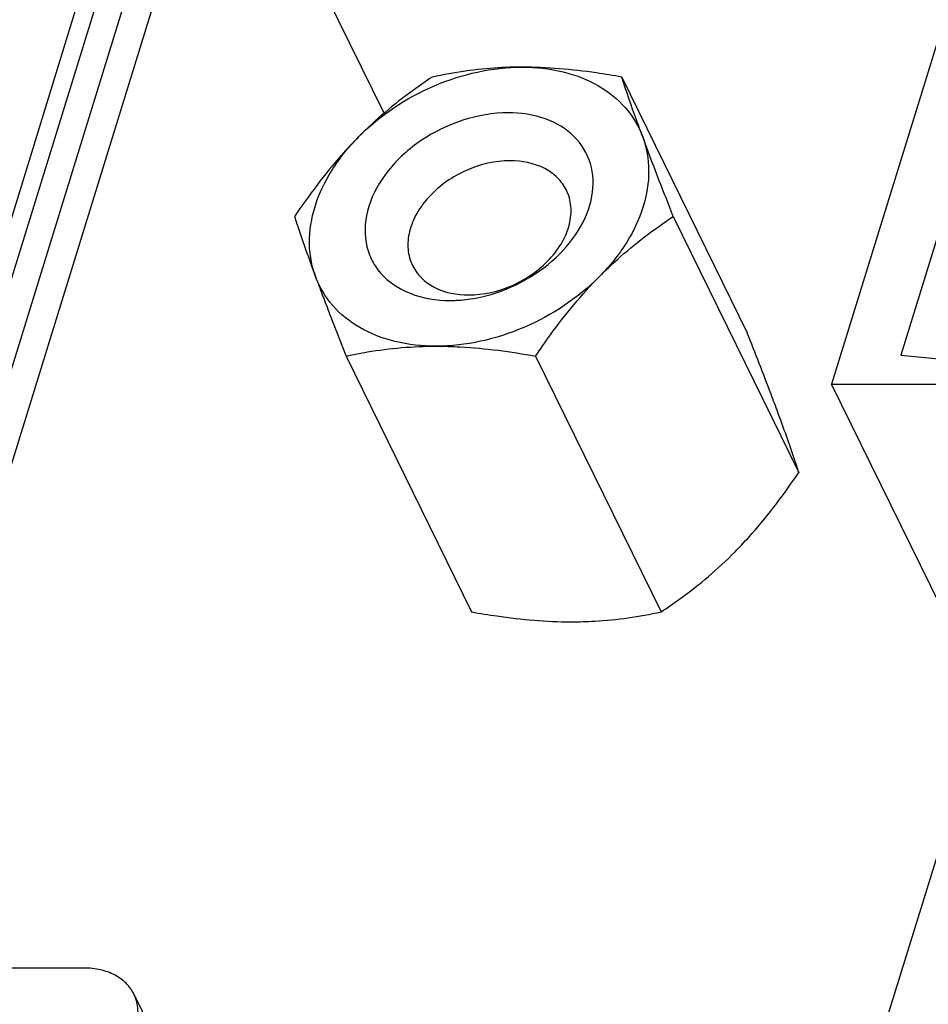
# Model space of a CAD drawing. Header units: millimetres. Extents: x 0 to 594, y 1 to 420.
# Tile 52 of 214: x 269.9 to 273.5, y 96.36 to 100.26. Entities that reach past the tile are written whole.
import ezdxf

# ---------------------------------------------------------------- set-up
doc = ezdxf.new("R2010")
doc.units = ezdxf.units.MM
doc.header["$LTSCALE"] = 32.67
for name, color, linetype in [('61758N-0_DXF_CONTINUOUS_LINE', 7, 'CONTINUOUS'), ('61852N-2_DXF_CONTINUOUS_LINE', 7, 'CONTINUOUS'), ('C-1734351-1-DXF_CONTINUOUS_LINE', 7, 'CONTINUOUS'), ('U1-PXC_18472DXF_CONTINUOUS_LINE', 7, 'CONTINUOUS'), ('U5-PXC_18471DXF_CONTINUOUS_LINE', 7, 'CONTINUOUS')]:
    doc.layers.add(name, color=color, linetype=linetype)

msp = doc.modelspace()

# ---------------------------------------------------------------- linework, layer by layer
at = {"layer": '61758N-0_DXF_CONTINUOUS_LINE', "color": 9, "linetype": 'Continuous'}
for p, q in [((272.2391, 106.1829), (269.249, 96.507)), ((273.3383, 96.3277), (273.7234, 97.5736))]:
    msp.add_line(p, q, dxfattribs=at)
at = {"layer": '61758N-0_DXF_CONTINUOUS_LINE', "color": 7, "linetype": 'Continuous'}
msp.add_line((269.1327, 96.5041), (272.1025, 106.1144), dxfattribs=at)
at = {"layer": '61852N-2_DXF_CONTINUOUS_LINE', "color": 7, "linetype": 'Continuous'}
for p, q in [((272.0202, 106.4511), (268.9202, 96.4196)), ((272.0659, 106.3579), (269.0121, 96.4757))]:
    msp.add_line(p, q, dxfattribs=at)
at = {"layer": 'C-1734351-1-DXF_CONTINUOUS_LINE', "color": 7, "linetype": 'Continuous'}
for p, q in [((271.3414, 99.8905), (270.9854, 100.6161)), ((272.2821, 100.0339), (272.779, 99.0213)), ((272.4863, 99.4817), (272.9833, 98.4691)), ((271.191, 98.9294), (271.6879, 97.9168)), ((271.9408, 98.9294), (272.4377, 97.9168))]:
    msp.add_line(p, q, dxfattribs=at)
for points, knots in [([(271.2403, 99.797), (271.3251, 99.8828), (271.5295, 100.0185), (271.7695, 100.0731), (271.888, 100.0731)], [0, 0, 0, 0, 0.504557, 1, 1, 1, 1]), ([(271.888, 100.0731), (271.8567, 100.0731), (271.7373, 100.0697), (271.6185, 100.0525), (271.5323, 100.0339)], [0, 0, 0, 0, 0.261735, 1, 1, 1, 1]), ([(272.2821, 100.0339), (272.2488, 100.0399), (272.1185, 100.0611), (271.9863, 100.0731), (271.888, 100.0731)], [0, 0, 0, 0, 0.25564, 1, 1, 1, 1]), ([(271.888, 100.0731), (271.9424, 100.0731), (272.0474, 100.0619), (272.1901, 100.0076), (272.302, 99.9184), (272.3496, 99.8385), (272.365, 99.797)], [0, 0, 0, 0, 0.279194, 0.535679, 0.772686, 1, 1, 1, 1]), ([(271.5323, 100.0339), (271.5069, 100.0173), (271.4035, 99.9463), (271.3072, 99.8646), (271.2403, 99.797)], [0, 0, 0, 0, 0.24173, 1, 1, 1, 1]), ([(272.365, 99.797), (272.3567, 99.8194), (272.328, 99.898), (272.3006, 99.9771), (272.2821, 100.0339)], [0, 0, 0, 0, 0.285388, 1, 1, 1, 1]), ([(271.8321, 99.8922), (271.7123, 99.8922), (271.5295, 99.8305), (271.3546, 99.6734), (271.2723, 99.5309), (271.2593, 99.4023), (271.2877, 99.3132), (271.3389, 99.2352), (271.4466, 99.1649), (271.5489, 99.1495), (271.6026, 99.1495)], [0, 0, 0, 0, 0.280763, 0.420369, 0.546753, 0.658136, 0.710812, 0.76341, 0.874265, 1, 1, 1, 1]), ([(271.7028, 99.1588), (271.8137, 99.1792), (271.9728, 99.256), (272.1155, 99.4189), (272.1728, 99.5553), (272.1693, 99.6929), (272.0991, 99.808), (271.9778, 99.8785), (271.8821, 99.8922), (271.8321, 99.8922)], [0, 0, 0, 0, 0.286554, 0.422734, 0.544987, 0.654317, 0.75962, 0.872721, 1, 1, 1, 1]), ([(271.2403, 99.797), (271.217, 99.7734), (271.125, 99.6745), (271.0439, 99.566), (270.9867, 99.4817)], [0, 0, 0, 0, 0.245568, 1, 1, 1, 1]), ([(271.0696, 99.2447), (271.054, 99.287), (271.038, 99.3813), (271.0626, 99.5272), (271.1311, 99.6708), (271.2004, 99.7566), (271.2403, 99.797)], [0, 0, 0, 0, 0.222629, 0.460599, 0.719847, 1, 1, 1, 1]), ([(272.365, 99.797), (272.3806, 99.7547), (272.3967, 99.6604), (272.3721, 99.5145), (272.3036, 99.3708), (272.2342, 99.2851), (272.1943, 99.2447)], [0, 0, 0, 0, 0.222629, 0.460599, 0.719847, 1, 1, 1, 1]), ([(272.4863, 99.4817), (272.4753, 99.5097), (272.4341, 99.6145), (272.3936, 99.7196), (272.365, 99.797)], [0, 0, 0, 0, 0.267171, 1, 1, 1, 1]), ([(271.8406, 99.7025), (271.7816, 99.7025), (271.6622, 99.6744), (271.5381, 99.5888), (271.4692, 99.4975), (271.439, 99.4253), (271.432, 99.3529), (271.4443, 99.3075), (271.4541, 99.2875)], [0, 0, 0, 0, 0.270311, 0.544477, 0.672472, 0.790264, 0.898221, 1, 1, 1, 1]), ([(272.0629, 99.5863), (272.0541, 99.6042), (272.0296, 99.638), (271.9572, 99.6893), (271.8872, 99.7025), (271.8406, 99.7025)], [0, 0, 0, 0, 0.227728, 0.466835, 1, 1, 1, 1]), ([(271.6764, 99.1713), (271.7354, 99.1713), (271.8548, 99.1994), (271.9789, 99.285), (272.0478, 99.3764), (272.078, 99.4485), (272.085, 99.5209), (272.0727, 99.5664), (272.0629, 99.5863)], [0, 0, 0, 0, 0.270311, 0.544477, 0.672472, 0.790264, 0.898221, 1, 1, 1, 1]), ([(270.9867, 99.4817), (270.9923, 99.4645), (271.0187, 99.385), (271.0469, 99.3062), (271.0696, 99.2447)], [0, 0, 0, 0, 0.216644, 1, 1, 1, 1]), ([(272.1943, 99.2447), (272.2172, 99.2678), (272.3079, 99.3546), (272.4086, 99.4306), (272.4863, 99.4817)], [0, 0, 0, 0, 0.258879, 1, 1, 1, 1]), ([(271.4541, 99.2875), (271.4629, 99.2696), (271.4874, 99.2358), (271.5598, 99.1845), (271.6297, 99.1713), (271.6764, 99.1713)], [0, 0, 0, 0, 0.227728, 0.466835, 1, 1, 1, 1]), ([(271.0696, 99.2447), (271.0786, 99.2204), (271.1181, 99.115), (271.1591, 99.0101), (271.191, 98.9294)], [0, 0, 0, 0, 0.22982, 1, 1, 1, 1]), ([(271.5467, 98.9686), (271.4922, 98.9686), (271.3872, 98.9797), (271.2445, 99.0341), (271.1326, 99.1233), (271.085, 99.2031), (271.0696, 99.2447)], [0, 0, 0, 0, 0.279194, 0.535679, 0.772686, 1, 1, 1, 1]), ([(272.1943, 99.2447), (272.1096, 99.1589), (271.9051, 99.0231), (271.6651, 98.9686), (271.5467, 98.9686)], [0, 0, 0, 0, 0.504557, 1, 1, 1, 1]), ([(271.9408, 98.9294), (271.96, 98.9578), (272.0374, 99.0683), (272.1235, 99.1731), (272.1943, 99.2447)], [0, 0, 0, 0, 0.25359, 1, 1, 1, 1]), ([(271.6026, 99.1495), (271.6108, 99.1495), (271.6444, 99.1503), (271.6779, 99.1542), (271.7028, 99.1588)], [0, 0, 0, 0, 0.245035, 1, 1, 1, 1]), ([(272.9003, 98.706), (272.8914, 98.7303), (272.8519, 98.8357), (272.8109, 98.9406), (272.779, 99.0213)], [0, 0, 0, 0, 0.229825, 1, 1, 1, 1]), ([(271.191, 98.9294), (271.2189, 98.9355), (271.3361, 98.9582), (271.4558, 98.9686), (271.5467, 98.9686)], [0, 0, 0, 0, 0.239155, 1, 1, 1, 1]), ([(271.5467, 98.9686), (271.5788, 98.9686), (271.7109, 98.9647), (271.8423, 98.947), (271.9408, 98.9294)], [0, 0, 0, 0, 0.243249, 1, 1, 1, 1]), ([(272.9833, 98.4691), (272.9776, 98.4863), (272.9513, 98.5657), (272.9231, 98.6445), (272.9003, 98.706)], [0, 0, 0, 0, 0.216645, 1, 1, 1, 1]), ([(272.7297, 98.1538), (272.753, 98.1774), (272.845, 98.2762), (272.9261, 98.3848), (272.9833, 98.4691)], [0, 0, 0, 0, 0.245573, 1, 1, 1, 1]), ([(272.4377, 97.9168), (272.463, 97.9335), (272.5665, 98.0045), (272.6628, 98.0861), (272.7297, 98.1538)], [0, 0, 0, 0, 0.241725, 1, 1, 1, 1]), ([(271.6879, 97.9168), (271.7211, 97.9109), (271.8515, 97.8896), (271.9837, 97.8777), (272.082, 97.8777)], [0, 0, 0, 0, 0.255631, 1, 1, 1, 1]), ([(272.082, 97.8777), (272.1133, 97.8777), (272.2327, 97.881), (272.3515, 97.8982), (272.4377, 97.9168)], [0, 0, 0, 0, 0.261742, 1, 1, 1, 1])]:
    msp.add_open_spline(points, degree=3, knots=knots, dxfattribs=at)
at = {"layer": 'U1-PXC_18472DXF_CONTINUOUS_LINE', "color": 7, "linetype": 'Continuous'}
for p, q in [((277.1936, 112.0256), (273.1124, 98.8187)), ((273.5845, 99.5739), (273.3864, 98.933)), ((273.8445, 97.3268), (273.1124, 98.8187)), ((273.1124, 98.8187), (274.6874, 98.8187))]:
    msp.add_line(p, q, dxfattribs=at)
msp.add_arc((274.0406, 105.1333), 6.2348, 263.97706, 270.02508, dxfattribs=at)
at = {"layer": 'U5-PXC_18471DXF_CONTINUOUS_LINE', "color": 7, "linetype": 'Continuous'}
for p, q in [((270.1541, 96.507), (269.1594, 96.507)), ((270.3508, 96.4042), (270.9795, 95.123))]:
    msp.add_line(p, q, dxfattribs=at)
for points, knots in [([(270.3509, 96.4041), (270.3431, 96.4199), (270.3214, 96.4498), (270.2749, 96.4828), (270.2175, 96.5028), (270.1757, 96.507), (270.1541, 96.507)], [0, 0, 0, 0, 0.226861, 0.465031, 0.722064, 1, 1, 1, 1]), ([(270.3578, 96.272), (270.3647, 96.2942), (270.3716, 96.3396), (270.3604, 96.3846), (270.3509, 96.4041)], [0, 0, 0, 0, 0.51744, 1, 1, 1, 1])]:
    msp.add_open_spline(points, degree=3, knots=knots, dxfattribs=at)

doc.saveas('drawing.dxf')
